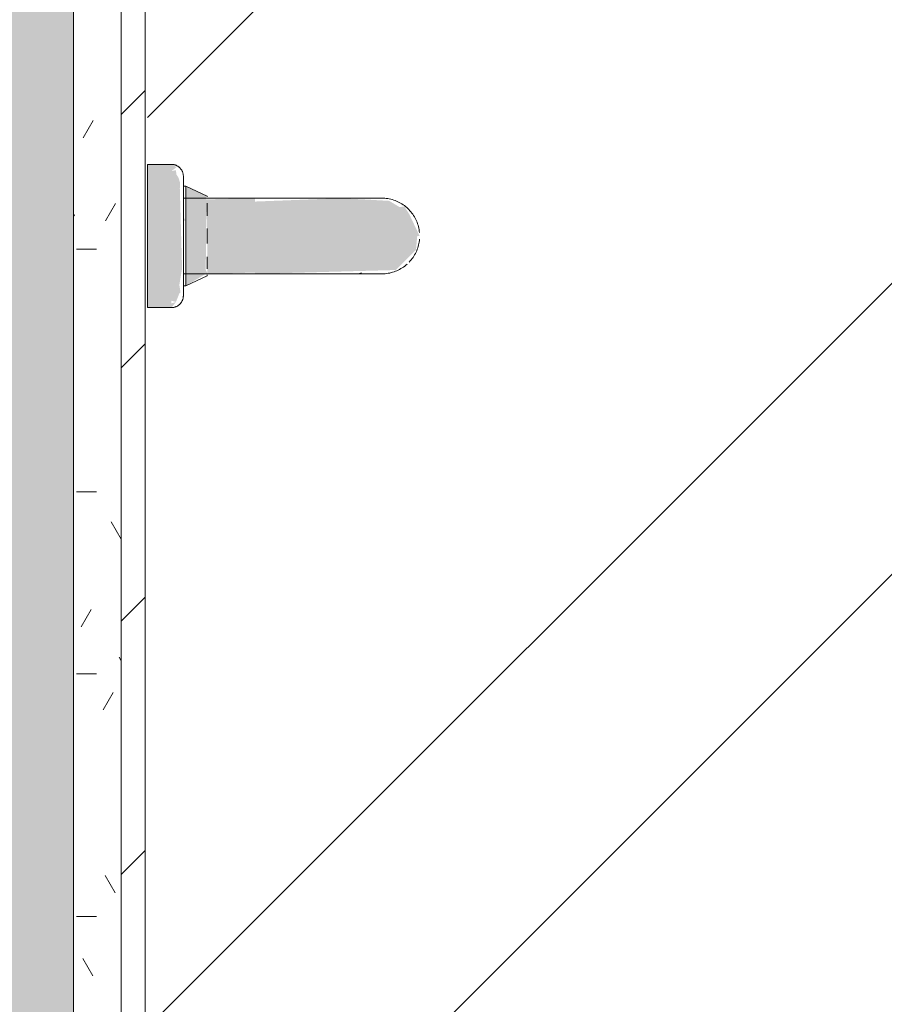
# Model space of a CAD drawing. Header units: millimetres. Extents: x -18260 to 188148, y -14086 to 2351883.
# Tile 116 of 256: x -176 to 186, y -2628 to -2215. Entities that reach past the tile are written whole.
import ezdxf

# ---------------------------------------------------------------- set-up
doc = ezdxf.new("R2010")
doc.units = ezdxf.units.MM
for name, color, linetype, lineweight in [('A-FLOR', 192, 'Continuous', 18), ('A-WALL', 113, 'Continuous', 18), ('A-WALL-PATT', 111, 'Continuous', 25), ('I-WALL', 2, 'Continuous', 18), ('P-SANR-FIXT', 6, 'Continuous', 9)]:
    doc.layers.add(name, color=color, linetype=linetype, lineweight=lineweight)

# ---------------------------------------------------------------- blocks, each defined once
blk = doc.blocks.new('Blks_Banh_Lavatório de Canto com Barras - Único-3074266-PLANTA DE IMPERMEABILIZAÇÃO - TÉRREO')
at = {"layer": 'P-SANR-FIXT', "lineweight": 5}
for color, points in [(41, [(-304.06, -304.06), (-296.98, -311.13), (-254.56, -268.7), (-261.63, -261.63), (-302.34, -302.34)]), (39, [(-286.27, -308.9), (-276.11, -311.46), (-275.65, -310.14), (-253.57, -288.27), (-256.79, -279.41), (-284.87, -307.49)]), (41, [(-223.5, -342.18), (-202.32, -363.37), (-198.92, -353.77), (-198.12, -350.07), (-199.69, -348.91), (-200.95, -343.93), (-207.77, -336.3), (-214.82, -328.54), (-240.83, -304.47), (-251.02, -314.66), (-224.48, -341.2)]), (41, [(-262.23, -325.87), (-219.47, -366.36), (-207.47, -366.36), (-203.03, -362.65), (-251.02, -314.66), (-262.18, -325.82)]), (41, [(-230.7, -357.37), (-230.3, -356.98), (-231.72, -356.26)])]:
    blk.add_hatch(color=color, dxfattribs=at).paths.add_polyline_path(points)
h = blk.add_hatch(color=41, dxfattribs=at)
h.paths.add_polyline_path([(-296.98, -311.13), (-294, -310.84), (-295.7, -309.84)])
h.paths.add_polyline_path([(-293.92, -310.77), (-290.42, -309.26), (-289.75, -309.3), (-287.88, -306.72), (-282.21, -302.67), (-259.28, -278.41), (-257.46, -276.71), (-256.45, -274.91), (-256.06, -273.12), (-254.92, -271.77), (-256.58, -270.73), (-294.96, -309.1)])
h.paths.add_polyline_path([(-256.58, -270.73), (-253.91, -271.06), (-254.56, -268.7), (-256.27, -270.41)])
h = blk.add_hatch(color=41, dxfattribs=at)
h.paths.add_polyline_path([(-263.56, -302.12), (-251.02, -314.66), (-239.82, -303.45), (-254.82, -289.21), (-265.17, -300.52)])
h.paths.add_polyline_path([(-267.68, -288.89), (-266.98, -289.6), (-266.63, -287.85)])
h = blk.add_hatch(color=41, dxfattribs=at)
h.paths.add_polyline_path([(-283.44, -304.66), (-282.32, -304.94), (-283.28, -304.49)])
h.paths.add_polyline_path([(-276.37, -311.73), (-261.85, -325.49), (-251.02, -314.66), (-265.17, -300.52), (-276.25, -311.6)])
at = {"layer": 'P-SANR-FIXT', "color": 133, "lineweight": 5}
for p, q in [((-261.63, -261.63), (-304.06, -304.06)), ((-254.56, -268.7), (-261.63, -261.63)), ((-286.98, -308.19), (-257.49, -278.71)), ((-286.27, -308.9), (-256.79, -279.41)), ((-257.49, -278.71), (-260.31, -281.52)), ((-257.49, -278.71), (-260.31, -281.52)), ((-260.31, -281.52), (-257.49, -278.71)), ((-256.79, -279.41), (-257.49, -278.71)), ((-256.79, -279.41), (-257.49, -278.71)), ((-253.39, -288.75), (-256.79, -279.41)), ((-267.64, -288.86), (-261.03, -282.24)), ((-239.82, -303.45), (-261.03, -282.24)), ((-259.23, -294.58), (-255.43, -290.78)), ((-253.54, -288.9), (-253.39, -288.75)), ((-283.44, -304.66), (-276.83, -298.04)), ((-267.38, -302.73), (-262.95, -298.31)), ((-304.06, -304.06), (-296.98, -311.13)), ((-283.44, -304.66), (-262.23, -325.87)), ((-284.16, -305.38), (-286.98, -308.19)), ((-284.16, -305.38), (-286.98, -308.19)), ((-286.98, -308.19), (-284.16, -305.38)), ((-286.98, -308.19), (-286.27, -308.9)), ((-286.98, -308.19), (-286.27, -308.9)), ((-286.27, -308.9), (-276.94, -312.29)), ((-274.91, -310.26), (-271.32, -306.67)), ((-276.94, -312.29), (-276.67, -312.02))]:
    blk.add_line(p, q, dxfattribs=at)
at = {"layer": 'P-SANR-FIXT', "color": 133, "lineweight": 5, "flags": 128}
for points in [[(-254.56, -268.7), (-254.42, -268.84), (-254.29, -268.99), (-254.16, -269.15), (-254.04, -269.31), (-253.93, -269.47), (-253.82, -269.64), (-253.72, -269.82), (-253.63, -269.99), (-253.54, -270.17), (-253.46, -270.36), (-253.39, -270.54), (-253.33, -270.73), (-253.27, -270.92), (-253.22, -271.12), (-253.18, -271.31), (-253.15, -271.51), (-253.12, -271.71), (-253.1, -271.91), (-253.1, -272.11), (-253.09, -272.31), (-253.1, -272.51), (-253.12, -272.71), (-253.14, -272.91), (-253.17, -273.1), (-253.21, -273.3), (-253.26, -273.5), (-253.31, -273.69), (-253.37, -273.88), (-253.44, -274.07), (-253.52, -274.25), (-253.6, -274.43), (-253.69, -274.61), (-253.79, -274.78), (-253.9, -274.95), (-254.01, -275.12), (-254.13, -275.28), (-254.25, -275.44), (-254.38, -275.59), (-254.52, -275.73), (-254.56, -275.77)], [(-254.04, -269.31), (-253.93, -269.47), (-253.82, -269.64), (-253.72, -269.82), (-253.63, -269.99), (-253.54, -270.17), (-253.46, -270.36), (-253.39, -270.54), (-253.33, -270.73), (-253.27, -270.92), (-253.22, -271.12), (-253.18, -271.31), (-253.15, -271.51), (-253.12, -271.71), (-253.1, -271.91), (-253.1, -272.11), (-253.09, -272.31), (-253.1, -272.51), (-253.12, -272.71), (-253.14, -272.91), (-253.17, -273.1), (-253.21, -273.3), (-253.26, -273.5), (-253.31, -273.69), (-253.37, -273.88), (-253.44, -274.07), (-253.52, -274.25), (-253.6, -274.43), (-253.69, -274.61), (-253.79, -274.78), (-253.9, -274.95), (-254.01, -275.12), (-254.13, -275.28), (-254.25, -275.44), (-254.38, -275.59), (-254.52, -275.73), (-254.56, -275.77)], [(-289.91, -311.13), (-289.9, -311.11), (-289.86, -311.07), (-289.79, -311), (-289.69, -310.9), (-289.56, -310.77), (-289.41, -310.62), (-289.23, -310.44), (-289.02, -310.23), (-288.78, -309.99), (-288.52, -309.73), (-288.23, -309.44), (-287.92, -309.13), (-287.58, -308.79), (-287.21, -308.43), (-286.83, -308.04), (-286.42, -307.63), (-285.98, -307.19), (-285.53, -306.74), (-285.05, -306.26), (-284.55, -305.77), (-284.04, -305.25), (-283.5, -304.71), (-282.95, -304.16), (-282.37, -303.59), (-281.79, -303), (-281.18, -302.4), (-280.57, -301.78), (-279.94, -301.15), (-279.3, -300.51), (-278.64, -299.85), (-277.98, -299.19), (-277.3, -298.52), (-276.62, -297.84), (-275.93, -297.15), (-275.24, -296.45), (-274.54, -295.75), (-273.84, -295.05), (-273.13, -294.35), (-272.43, -293.64), (-271.72, -292.93), (-271.01, -292.23), (-270.31, -291.52), (-269.61, -290.82), (-268.91, -290.12), (-268.22, -289.43), (-267.53, -288.75), (-266.86, -288.07), (-266.19, -287.4), (-265.53, -286.74), (-264.88, -286.09), (-264.24, -285.46), (-263.62, -284.83), (-263.01, -284.22), (-262.41, -283.63), (-261.83, -283.05), (-261.27, -282.48), (-260.72, -281.94), (-260.2, -281.41), (-259.69, -280.9), (-259.2, -280.41), (-258.73, -279.95), (-258.29, -279.5), (-257.87, -279.08), (-257.46, -278.68), (-257.09, -278.3), (-256.74, -277.95), (-256.41, -277.62), (-256.11, -277.32), (-255.83, -277.04), (-255.58, -276.79), (-255.36, -276.57), (-255.16, -276.37), (-254.99, -276.2), (-254.85, -276.06), (-254.74, -275.95), (-254.65, -275.86), (-254.59, -275.81), (-254.56, -275.78), (-254.56, -275.77)], [(-261.17, -282.38), (-260.72, -281.94), (-260.2, -281.41), (-259.69, -280.9), (-259.2, -280.41), (-258.73, -279.95), (-258.29, -279.5), (-257.87, -279.08), (-257.46, -278.68), (-257.09, -278.3), (-256.74, -277.95), (-256.41, -277.62), (-256.11, -277.32), (-255.83, -277.04), (-255.58, -276.79), (-255.36, -276.57), (-255.16, -276.37), (-254.99, -276.2), (-254.85, -276.06), (-254.74, -275.95), (-254.65, -275.86), (-254.59, -275.81), (-254.56, -275.78), (-254.56, -275.77)], [(-254.56, -275.77), (-254.57, -275.79), (-254.61, -275.83), (-254.69, -275.9), (-254.78, -276), (-254.91, -276.12), (-255.07, -276.28), (-255.25, -276.46), (-255.46, -276.67), (-255.69, -276.9), (-255.95, -277.17), (-256.24, -277.46), (-256.56, -277.77), (-256.9, -278.11), (-257.26, -278.47), (-257.65, -278.86), (-258.06, -279.27), (-258.49, -279.7), (-258.95, -280.16), (-259.42, -280.64), (-259.92, -281.13), (-260.44, -281.65), (-260.97, -282.19)], [(-254.56, -275.77), (-254.57, -275.79), (-254.61, -275.83), (-254.69, -275.9), (-254.78, -276), (-254.91, -276.12), (-255.07, -276.28), (-255.25, -276.46), (-255.46, -276.67), (-255.69, -276.9), (-255.95, -277.17), (-256.24, -277.46), (-256.56, -277.77), (-256.9, -278.11), (-257.26, -278.47), (-257.65, -278.86), (-258.06, -279.27), (-258.49, -279.7), (-258.95, -280.16), (-259.42, -280.64), (-259.92, -281.13), (-260.44, -281.65), (-260.97, -282.19)], [(-289.91, -311.13), (-289.9, -311.11), (-289.86, -311.07), (-289.79, -311), (-289.69, -310.9), (-289.56, -310.77), (-289.41, -310.62), (-289.23, -310.44), (-289.02, -310.23), (-288.78, -309.99), (-288.52, -309.73), (-288.23, -309.44), (-287.92, -309.13), (-287.58, -308.79), (-287.21, -308.43), (-286.83, -308.04), (-286.42, -307.63), (-285.98, -307.19), (-285.53, -306.74), (-285.05, -306.26), (-284.55, -305.77), (-284.04, -305.25), (-283.5, -304.71)], [(-283.75, -304.96), (-284.28, -305.49), (-284.78, -306), (-285.27, -306.48), (-285.74, -306.95), (-286.18, -307.4), (-286.61, -307.82), (-287.01, -308.22), (-287.38, -308.6), (-287.74, -308.95), (-288.06, -309.28), (-288.37, -309.58), (-288.64, -309.86), (-288.89, -310.11), (-289.12, -310.33), (-289.31, -310.53), (-289.48, -310.69), (-289.62, -310.84), (-289.74, -310.95), (-289.82, -311.04), (-289.88, -311.09), (-289.91, -311.12), (-289.91, -311.13)], [(-283.75, -304.96), (-284.28, -305.49), (-284.78, -306), (-285.27, -306.48), (-285.74, -306.95), (-286.18, -307.4), (-286.61, -307.82), (-287.01, -308.22), (-287.38, -308.6), (-287.74, -308.95), (-288.06, -309.28), (-288.37, -309.58), (-288.64, -309.86), (-288.89, -310.11), (-289.12, -310.33), (-289.31, -310.53), (-289.48, -310.69), (-289.62, -310.84), (-289.74, -310.95), (-289.82, -311.04), (-289.88, -311.09), (-289.91, -311.12), (-289.91, -311.13)], [(-202.32, -340.95), (-202.35, -340.92), (-202.44, -340.83), (-202.58, -340.69), (-202.79, -340.48), (-203.06, -340.21), (-203.39, -339.88), (-203.78, -339.49), (-204.22, -339.05), (-204.72, -338.55), (-205.28, -337.99), (-205.89, -337.38), (-206.55, -336.72), (-207.27, -336), (-208.04, -335.23), (-208.87, -334.4), (-209.74, -333.53), (-210.66, -332.61), (-211.62, -331.65), (-212.63, -330.64), (-213.69, -329.58), (-214.79, -328.48), (-215.92, -327.35), (-217.1, -326.17), (-218.31, -324.96), (-219.55, -323.72), (-220.83, -322.44), (-222.14, -321.13), (-223.48, -319.79), (-224.84, -318.43), (-226.23, -317.04), (-227.64, -315.63), (-229.06, -314.21), (-230.51, -312.76), (-231.97, -311.3), (-233.44, -309.83), (-234.92, -308.35), (-236.42, -306.86), (-237.91, -305.36), (-239.41, -303.86), (-239.82, -303.45)], [(-239.82, -303.45), (-238.32, -304.95), (-236.82, -306.45), (-235.33, -307.94), (-233.84, -309.43), (-232.37, -310.9), (-230.9, -312.37), (-229.45, -313.82), (-228.02, -315.25), (-226.6, -316.67), (-225.21, -318.06), (-223.84, -319.43), (-222.5, -320.77), (-221.18, -322.09), (-219.9, -323.37), (-218.64, -324.63), (-217.42, -325.85), (-216.24, -327.03), (-215.09, -328.18), (-213.98, -329.29), (-212.91, -330.36), (-211.89, -331.38), (-210.91, -332.36), (-209.98, -333.29), (-209.1, -334.17), (-208.26, -335.01), (-207.48, -335.8), (-206.74, -336.53), (-206.06, -337.21), (-205.44, -337.83), (-204.86, -338.41), (-204.35, -338.92), (-203.89, -339.38), (-203.49, -339.78), (-203.15, -340.12), (-202.86, -340.41), (-202.64, -340.63), (-202.47, -340.8), (-202.36, -340.91), (-202.32, -340.95), (-202.32, -340.95)], [(-289.91, -311.13), (-290.06, -311.27), (-290.21, -311.4), (-290.36, -311.52), (-290.52, -311.65), (-290.69, -311.76), (-290.86, -311.87), (-291.03, -311.97), (-291.21, -312.06), (-291.39, -312.15), (-291.57, -312.22), (-291.76, -312.3), (-291.95, -312.36), (-292.14, -312.42), (-292.33, -312.46), (-292.53, -312.51), (-292.72, -312.54), (-292.92, -312.56), (-293.12, -312.58), (-293.32, -312.59), (-293.52, -312.59), (-293.72, -312.58), (-293.92, -312.57), (-294.12, -312.55), (-294.32, -312.52), (-294.51, -312.48), (-294.71, -312.43), (-294.9, -312.38), (-295.09, -312.31), (-295.28, -312.24), (-295.46, -312.17), (-295.64, -312.08), (-295.82, -311.99), (-296, -311.89), (-296.17, -311.79), (-296.33, -311.68), (-296.49, -311.56), (-296.65, -311.43), (-296.8, -311.3), (-296.95, -311.16), (-296.98, -311.13)], [(-289.91, -311.13), (-290.06, -311.27), (-290.21, -311.4), (-290.36, -311.52), (-290.52, -311.65), (-290.69, -311.76), (-290.86, -311.87), (-291.03, -311.97), (-291.21, -312.06), (-291.39, -312.15), (-291.57, -312.22), (-291.76, -312.3), (-291.95, -312.36), (-292.14, -312.42), (-292.33, -312.46), (-292.53, -312.51), (-292.72, -312.54), (-292.92, -312.56), (-293.12, -312.58), (-293.32, -312.59), (-293.52, -312.59), (-293.72, -312.58), (-293.92, -312.57), (-294.12, -312.55), (-294.32, -312.52), (-294.51, -312.48), (-294.71, -312.43), (-294.9, -312.38), (-295.09, -312.31), (-295.28, -312.24), (-295.46, -312.17), (-295.64, -312.08), (-295.82, -311.99), (-296, -311.89), (-296.17, -311.79), (-296.33, -311.68)], [(-262.23, -325.87), (-260.73, -327.37), (-259.23, -328.87), (-257.74, -330.36), (-256.26, -331.84), (-254.78, -333.32), (-253.32, -334.78), (-251.87, -336.23), (-250.43, -337.67), (-249.02, -339.08), (-247.63, -340.47), (-246.26, -341.84), (-244.91, -343.19), (-243.6, -344.5), (-242.31, -345.79), (-241.06, -347.04), (-239.84, -348.26), (-238.65, -349.45), (-237.5, -350.6), (-236.4, -351.7), (-235.33, -352.77), (-234.31, -353.79), (-233.33, -354.77), (-232.4, -355.71), (-231.51, -356.59), (-230.68, -357.43), (-229.89, -358.21), (-229.16, -358.94), (-228.48, -359.62), (-227.85, -360.25), (-227.28, -360.82), (-226.76, -361.34), (-226.3, -361.8), (-225.9, -362.2), (-225.56, -362.54), (-225.28, -362.82), (-225.05, -363.05), (-224.89, -363.22), (-224.78, -363.32), (-224.73, -363.37), (-224.73, -363.37)], [(-224.73, -363.37), (-224.76, -363.34), (-224.85, -363.25), (-225, -363.1), (-225.21, -362.89), (-225.48, -362.62), (-225.81, -362.3), (-226.19, -361.91), (-226.63, -361.47), (-227.13, -360.97), (-227.69, -360.41), (-228.3, -359.8), (-228.97, -359.13), (-229.69, -358.41), (-230.46, -357.64), (-231.28, -356.82), (-232.15, -355.95), (-233.07, -355.03), (-234.04, -354.06), (-235.05, -353.05), (-236.1, -352), (-237.2, -350.9), (-238.34, -349.76), (-239.51, -348.59), (-240.72, -347.38), (-241.97, -346.13), (-243.25, -344.85), (-244.56, -343.54), (-245.89, -342.21), (-247.26, -340.85), (-248.64, -339.46), (-250.05, -338.05), (-251.48, -336.62), (-252.92, -335.18), (-254.38, -333.72), (-255.86, -332.24), (-257.34, -330.76), (-258.83, -329.27), (-260.33, -327.77), (-261.83, -326.28)], [(-202.32, -340.95), (-201.88, -341.41), (-201.46, -341.89), (-201.05, -342.38), (-200.67, -342.88), (-200.31, -343.4), (-199.97, -343.94), (-199.65, -344.49), (-199.36, -345.05), (-199.09, -345.62), (-198.84, -346.2), (-198.61, -346.8), (-198.41, -347.4), (-198.23, -348.01), (-198.07, -348.62), (-197.94, -349.24), (-197.84, -349.87), (-197.76, -350.5), (-197.71, -351.13), (-197.68, -351.76), (-197.67, -352.39), (-197.7, -353.03), (-197.74, -353.66), (-197.82, -354.29), (-197.91, -354.92), (-198.04, -355.54), (-198.18, -356.15), (-198.36, -356.76), (-198.55, -357.37), (-198.77, -357.96), (-199.02, -358.55), (-199.28, -359.12), (-199.57, -359.69), (-199.88, -360.24), (-200.22, -360.78), (-200.57, -361.3), (-200.95, -361.81), (-201.35, -362.31)], [(-214.39, -367.99), (-215.02, -367.94), (-215.65, -367.87), (-216.28, -367.77), (-216.9, -367.65), (-217.51, -367.5), (-218.13, -367.33), (-218.73, -367.13), (-219.32, -366.91), (-219.91, -366.67), (-220.48, -366.4), (-221.05, -366.11), (-221.6, -365.8), (-222.14, -365.47), (-222.66, -365.11), (-223.17, -364.74), (-223.67, -364.34), (-224.15, -363.92), (-224.61, -363.49), (-224.73, -363.37)], [(-203.25, -364.23), (-203.74, -364.63), (-204.24, -365.01), (-204.77, -365.37), (-205.3, -365.71), (-205.85, -366.03), (-206.41, -366.33), (-206.98, -366.6), (-207.56, -366.85), (-208.16, -367.08), (-208.76, -367.28), (-209.37, -367.46), (-209.98, -367.61), (-210.6, -367.74), (-211.23, -367.85), (-211.86, -367.92), (-212.49, -367.98), (-213.12, -368.01)]]:
    blk.add_lwpolyline(points, dxfattribs=at)
blk = doc.blocks.new('BE-PMSa-MOD-ARQ-CONEXAODOFUTURO-EX-000-R_rvt-1-PLANTA DE IMPERMEABILIZAÇÃO - TÉRREO')
at = {"layer": 'A-WALL-PATT', "lineweight": 5}
blk.add_hatch(color=57, dxfattribs=at).paths.add_polyline_path([(-231.11, -3760.84), (-153.61, -3760.84), (-153.61, -1880.84), (-243.61, -1880.84), (-243.61, -3760.84)])
h = blk.add_hatch(dxfattribs=at)
h.set_pattern_fill('FP_15', color=55, style=0, pattern_type=2)
h.set_pattern_definition([(0, (0, 0), (101.6, 25.4), [8.382, -67.818, 8.382, -67.818, -406.4]), (0, (0, 0), (101.6, 25.4), [-152.4, 8.382, -144.018, 8.382, -67.818, -177.8]), (0, (0, 0), (101.6, 25.4), [-381, 8.382, -42.418, 8.382, -118.618]), (120, (38.1, 12.7), (-72.79705, 75.28818), [8.382, -67.818, 8.382, -67.818, -406.4]), (120, (38.1, 12.7), (-72.79705, 75.28818), [-152.4, 8.382, -144.018, 8.382, -67.818, -177.8]), (120, (38.1, 12.7), (-72.79705, 75.28818), [-381, 8.382, -42.418, 8.382, -118.618]), (240, (50.8, 63.5), (-28.80295, -100.68818), [8.382, -67.818, 8.382, -67.818, -406.4]), (240, (50.8, 63.5), (-28.80295, -100.68818), [-152.4, 8.382, -144.018, 8.382, -67.818, -177.8]), (240, (50.8, 63.5), (-28.80295, -100.68818), [-381, 8.382, -42.418, 8.382, -118.618])])
h.paths.add_polyline_path([(-133.61, -3740.84), (-133.61, -3550.84), (-153.61, -3550.84), (-153.61, -3740.84)])
h.paths.add_polyline_path([(-153.61, -3445.84), (-133.61, -3445.84), (-133.61, -1890.84), (-153.61, -1890.84), (-153.61, -3365.37)])
h = blk.add_hatch(dxfattribs=at)
h.set_pattern_fill('FP_14', color=252, style=0, pattern_type=2)
h.set_pattern_definition([(45, (0, 0), (-53.033, 53.033), [])])
h.paths.add_polyline_path([(-133.61, -3730.84), (-123.61, -3730.84), (-123.61, -3550.84), (-133.61, -3550.84), (-133.61, -3669.73)])
h.paths.add_polyline_path([(-123.61, -3445.84), (-123.61, -1905.84), (-133.61, -1905.84), (-133.61, -3445.84), (-123.9, -3445.84)])
at = {"layer": 'A-WALL', "color": 90, "lineweight": 5}
for p, q in [((-153.61, -1905.84), (-153.61, -3445.84)), ((-133.61, -1905.84), (-133.61, -3445.84))]:
    blk.add_line(p, q, dxfattribs=at)
at = {"layer": 'I-WALL', "color": 130, "lineweight": 9}
blk.add_line((-123.61, -3435.84), (-123.61, -1905.84), dxfattribs=at)
at = {"layer": 'P-SANR-FIXT', "color": 250, "lineweight": 5, "rotation": 45.00000000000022}
blk.add_blockref('Blks_Banh_Lavatório de Canto com Barras - Único-3074266-PLANTA DE IMPERMEABILIZAÇÃO - TÉRREO', (-122.64, -1905.84), dxfattribs=at)

msp = doc.modelspace()

# ---------------------------------------------------------------- hatches: boundary and pattern name
at = {"layer": 'A-FLOR'}
h = msp.add_hatch(dxfattribs=at)
h.set_pattern_fill('FP_1', color=1, style=0, pattern_type=2)
h.set_pattern_definition([(45, (0, 0), (-251.447, 251.447), []), (45, (0, 381), (-251.447, 251.447), [])])
h.paths.add_polyline_path([(169.969, -1914.844), (170.011, -1911.085), (171.824, -1911.49), (171.806, -1914.339), (171.133, -1914.524)])
h.paths.add_polyline_path([(-115.314, -2196.856), (-115.314, -2200.585), (-116.99, -2200.303), (-116.582, -2197.277)])
h.paths.add_polyline_path([(1233.454, -3729.695), (1876.385, -3729.695), (1876.385, -1998.842), (1828.383, -1998.842), (1828.383, -1905.841), (1788.383, -1905.841), (1788.383, -1920.841), (1718.383, -1920.841), (1718.383, -1905.841), (818.383, -1905.841), (817.408, -1920.841), (748.383, -1920.841), (748.383, -1905.841), (307.361, -1905.841), (307.361, -1915.841), (305.046, -1917.754), (304.143, -1917.822), (301.397, -1919.161), (300.955, -1919.666), (296.227, -1919.666), (290.938, -1920.309), (257.871, -1919.467), (256.912, -1919.161), (253.091, -1918.892), (251.543, -1917.905), (249.785, -1917.754), (249.264, -1919.189), (247.361, -1915.841), (247.361, -1905.841), (161.966, -1906.511), (161.966, -1910.841), (166.44, -1911.898), (169.969, -1914.844), (171.806, -1919.058), (171.952, -1921.367), (176.775, -1921.622), (173.245, -1952.233), (166.638, -1984.03), (156.087, -2015.587), (146.482, -2037.638), (138.496, -2052.122), (120.466, -2081.11), (97.415, -2109.111), (83.769, -2122.94), (47.301, -2153.066), (10.36, -2174.296), (-8.155, -2182.773), (-39.55, -2193.494), (-61.669, -2199.196), (-106.885, -2204.741), (-107.639, -2200.399), (-111.636, -2199.612), (-115.314, -2196.856), (-117.371, -2192.744), (-117.639, -2190.446), (-122.639, -2190.446), (-123.615, -3435.841), (141.385, -3435.841), (141.385, -3729.695), (1159.745, -3729.695)])
h.paths.add_polyline_path([(1159.745, -3720.199), (1053.725, -3719.541), (1048.242, -3717.27), (1046.172, -3712.79), (1045.314, -3710.199), (1045.992, -3585.195), (1048.894, -3579.848), (1050.309, -3577.557), (1051.041, -3576.325), (1052.838, -3574.528), (1056.628, -3572.146), (1059.811, -3571.505), (1060.854, -3570.667), (1076.419, -3570.166), (1056.429, -3516.439), (1044.867, -3472.734), (1036.117, -3423.105), (1032.15, -3371.336), (1032.34, -3327.704), (1038.53, -3268.616), (1043.998, -3238.797), (1056.067, -3192.607), (1071.72, -3157.063), (1082.207, -3140.692), (1089.946, -3130.542), (1108.159, -3111.913), (1123.433, -3099.67), (1141.942, -3087.986), (1162.297, -3078.174), (1185.557, -3070.821), (1210.701, -3066.609), (1228.885, -3065.458), (1251.755, -3066.906), (1280.353, -3073.202), (1301.577, -3080.95), (1322.832, -3091.947), (1340.351, -3103.81), (1361.069, -3123.05), (1375.564, -3140.692), (1386.05, -3157.063), (1391.639, -3167.775), (1403.147, -3197.402), (1414.52, -3241.964), (1422.472, -3292.031), (1425.308, -3326.766), (1425.553, -3377.37), (1420.446, -3430.669), (1412.576, -3474.203), (1396.37, -3531.261), (1386.527, -3557.896), (1382.328, -3570.166), (1396.384, -3570.848), (1400.208, -3572.773), (1401.416, -3573.826), (1408.281, -3581.403), (1410.524, -3585.024), (1410.875, -3589.362), (1411.209, -3590.168), (1410.35, -3712.79), (1408.278, -3717.271), (1406.203, -3718.86), (1401.206, -3720.199), (1233.454, -3720.199)])
h.paths.add_polyline_path([(1079.154, -3570.166), (1068.285, -3546.301), (1077.105, -3568.242), (1077.973, -3570.166)])
h.paths.add_polyline_path([(1379.405, -3570.166), (1379.808, -3570.166), (1389.298, -3546.788), (1384.293, -3557.896), (1379.047, -3570.166)])
h.paths.add_polyline_path([(1395.688, -3528.74), (1403.984, -3502.16), (1398.625, -3518.392), (1395.841, -3528.202)])
h.paths.add_polyline_path([(1058.806, -3519.435), (1043.75, -3460.937), (1048.517, -3481.945), (1058.425, -3518.354)])
h.paths.add_polyline_path([(1412.576, -3469.246), (1421.593, -3410.12), (1419.279, -3424.64), (1413.825, -3460.937)])
h.paths.add_polyline_path([(1423.085, -3392.693), (1424.412, -3365.365), (1423.42, -3377.271), (1423.197, -3387.538)])
h.paths.add_polyline_path([(1033.351, -3351.477), (1035.314, -3307.539), (1033.351, -3342.271)])
h.paths.add_polyline_path([(1424.429, -3330.863), (1418.753, -3274.323), (1419.524, -3284.621), (1424.418, -3330.754)])
h.paths.add_polyline_path([(1039.882, -3269.245), (1048.299, -3226.482), (1043.047, -3250.765), (1041.186, -3261.628)])
h.paths.add_polyline_path([(1415.3, -3254.134), (1409.721, -3227.452), (1413.536, -3246.702), (1414.502, -3250.771)])
h.paths.add_polyline_path([(-112.639, -2335.841), (-122.639, -2335.841), (-122.639, -2275.841), (-112.639, -2275.841), (-110.735, -2278.159), (-110.688, -2278.706), (-109.319, -2281.805), (-109.024, -2283.559), (-108.81, -2286.984), (-108.17, -2292.374), (-108.813, -2324.707), (-109.319, -2326.291), (-109.587, -2330.112), (-110.622, -2332.208), (-110.726, -2333.417), (-109.442, -2334.024)])
h.paths.add_polyline_path([(-106.642, -2326.689), (-106.642, -2284.993), (-93.305, -2289.991), (-21.465, -2291.14), (-18.889, -2292.081), (-16.944, -2293.73), (-15.01, -2293.757), (-9.768, -2303.049), (-8.756, -2305.841), (-13.426, -2317.058), (-16.944, -2318.552), (-19.597, -2320.27), (-23.287, -2321.01), (-23.864, -2321.46), (-50.832, -2321.663), (-98.103, -2322.708), (-102.372, -2324.698)])
h.paths.add_polyline_path([(-112.064, -2203.263), (-114.913, -2202.153), (-113.636, -2200.484), (-111.187, -2200.286), (-109.942, -2202.153), (-111.636, -2203.039)])
h.paths.add_polyline_path([(-119.257, -2198.491), (-120.106, -2195.324), (-118.933, -2193.525), (-116.582, -2194.92), (-118.933, -2198.32), (-119.208, -2198.465)])
h.paths.add_polyline_path([(-92.722, -2189.266), (-93.928, -2188.409), (-94.639, -2189.239), (-92.857, -2189.264)])
h.paths.add_polyline_path([(-93.176, -2184.96), (-92.439, -2184.294), (-93.275, -2184.023), (-93.869, -2183.189), (-100.296, -2181.654), (-100.539, -2181.435), (-102.639, -2175.841), (-103.113, -2176.338), (-99.169, -2183.3), (-93.229, -2184.946)])
h.paths.add_polyline_path([(-93.666, -2180.316), (-94.639, -2175.841), (-94.41, -2176.338), (-93.869, -2179.233)])
h.paths.add_polyline_path([(-107.254, -2179.042), (-107.254, -2175.841), (-107.639, -2175.841)])
h.paths.add_polyline_path([(-108.626, -2041.569), (-110.397, -2041.409), (-109.006, -2041.61)])
h.paths.add_polyline_path([(-113.148, -2044.037), (-112.297, -2042.364), (-114.502, -2043.859)])
h.paths.add_polyline_path([(-116.374, -2040.717), (-111.314, -2038.882), (-112.297, -2037.898), (-117.639, -2036.779), (-116.804, -2039.799), (-116.435, -2040.586)])
h.paths.add_polyline_path([(-27.179, -2029.585), (-32.853, -2016.84), (-31.593, -2022.46), (-28.88, -2027.369)])
h.paths.add_polyline_path([(-14.434, -2035.259), (-15.108, -2034.585), (-23.982, -2032.038), (-19.597, -2034.188), (-18.214, -2034.761)])
h.paths.add_polyline_path([(277.361, -2019.724), (268.175, -2015.339), (264.99, -2013.284), (264.99, -2011.051), (262.948, -2008.903), (261.823, -2001.512), (261.517, -1985.552), (261.551, -1960.327), (260.495, -1930.377), (256.513, -1921.838), (298.209, -1921.838), (293.211, -1931.797), (292.257, -2005.543), (291.662, -2007.154), (291.604, -2009.703), (283.122, -2018.187), (280.153, -2018.711)])
h.paths.add_polyline_path([(1.105, -2001.3), (-3.037, -1998.122), (-11.64, -1995.626), (-10.966, -1996.3), (-1.302, -2000.303)])
h.paths.add_polyline_path([(6.779, -2014.045), (6.281, -2010.266), (2.952, -2003.708), (2.821, -2005.443), (6.281, -2013.548)])
h.paths.add_polyline_path([(152.064, -1953.521), (155.539, -1931.959), (153.48, -1927.598), (147.325, -1926.114), (147.325, -1926.913), (153.48, -1928.549), (154.436, -1931.167), (154.745, -1940.463), (152.939, -1949.26)])
h.paths.add_polyline_path([(160.783, -1935.796), (159.924, -1934.591), (160.098, -1935.724), (160.736, -1935.792)])
h.paths.add_polyline_path([(151.833, -1934.851), (147.664, -1933.841), (147.855, -1934.43), (149.914, -1934.648)])
h.paths.add_polyline_path([(-122.456, -1917.841), (-119.951, -1911.079), (-119.066, -1911.216), (-121.926, -1916.806)])
h.paths.add_polyline_path([(-122.639, -1929.899), (-121.531, -1916.965), (-116.498, -1907.415), (-112.297, -1905.841), (-123.615, -1905.841), (-123.615, -1929.899)])
h.paths.add_polyline_path([(147.325, -1922.135), (150.534, -1921.227), (147.325, -1921.954)])
h.paths.add_polyline_path([(13.219, -1919.983), (15.557, -1915.331), (14.766, -1912.106), (13.09, -1919.854)])
h.paths.add_polyline_path([(173.673, -1918.538), (171.255, -1916.563), (173.673, -1913.566), (174.2, -1914.208), (174.635, -1916.699)])
h.paths.add_polyline_path([(-118.655, -1917.841), (-117.264, -1917.841), (-118.034, -1917.22), (-118.456, -1917.643)])
h.paths.add_polyline_path([(10.402, -1917.166), (11.319, -1911.676), (7.361, -1910.841), (7.73, -1912.106), (9.418, -1916.182)])
h.paths.add_polyline_path([(166.44, -1911.898), (164.882, -1909.272), (167.265, -1908.341), (169.84, -1909.547), (168.376, -1911.173)])
h.paths.add_polyline_path([(-112.241, -1911.427), (-110.639, -1911.216), (-111.348, -1910.534), (-112.046, -1911.233)])

# ---------------------------------------------------------------- block references
at = {"lineweight": 5}
msp.add_blockref('BE-PMSa-MOD-ARQ-CONEXAODOFUTURO-EX-000-R_rvt-1-PLANTA DE IMPERMEABILIZAÇÃO - TÉRREO', (0, 0), dxfattribs=at)

doc.saveas('drawing.dxf')
